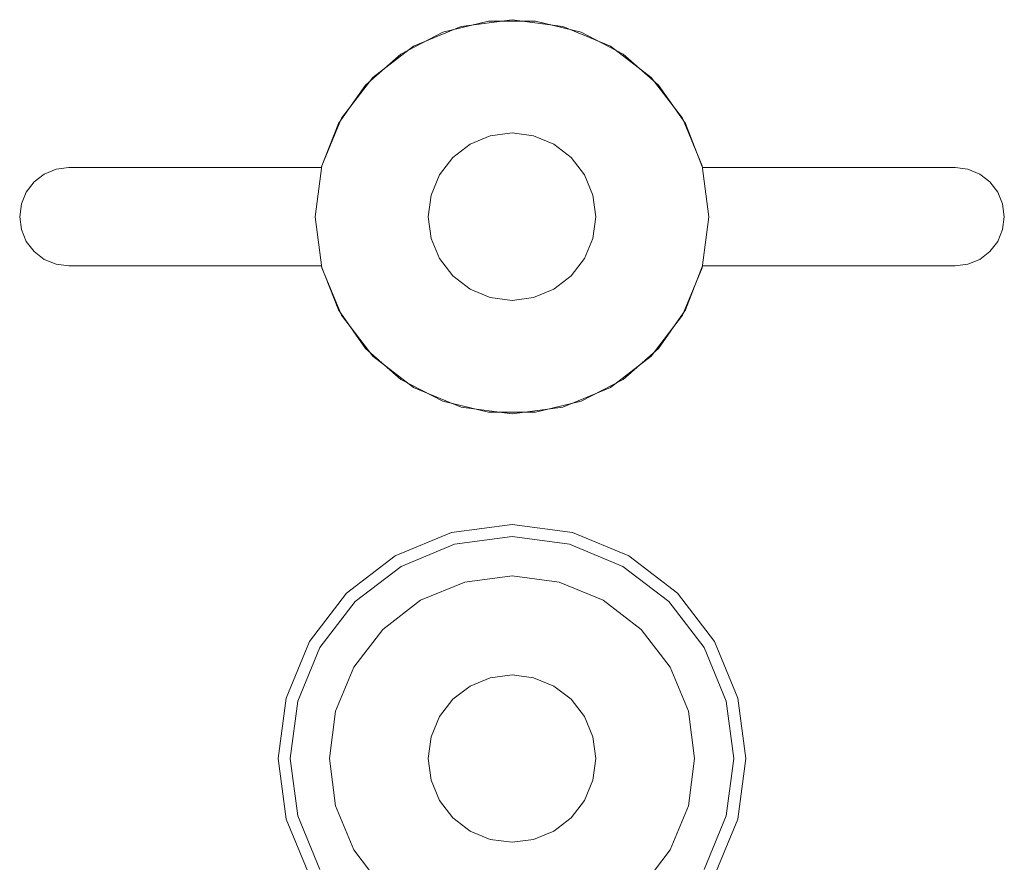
# Model space of a CAD drawing. Extents: x -620 to 300, y 62 to 1112.
# Tile 177 of 235: x 170.87 to 171.182, y 611.265 to 611.532. Entities that reach past the tile are written whole.
import ezdxf

# ---------------------------------------------------------------- set-up
doc = ezdxf.new("R2010")
doc.units = 0
doc.layers.get('0').update_dxf_attribs({"lineweight": 13})

# ---------------------------------------------------------------- blocks, each defined once
blk = doc.blocks.new('Referenz-A06CPVLKL0')
at = {"color": 9, "linetype": 'ByBlock', "lineweight": 13, "ltscale": 0.13, "true_color": 0xc1c9c4}
for p, q in [((171.00425, 611.52789), (171.01877, 611.53144)), ((171.01877, 611.53144), (171.00425, 611.52789)), ((171.02624, 611.53189), (171.01006, 611.52976)), ((171.02624, 611.53189), (171.01006, 611.52976)), ((171.01877, 611.53144), (171.03371, 611.53144)), ((171.03371, 611.53144), (171.01877, 611.53144)), ((171.04242, 611.52976), (171.02624, 611.53189)), ((171.04242, 611.52976), (171.02624, 611.53189)), ((171.03371, 611.53144), (171.04823, 611.52789)), ((171.04823, 611.52789), (171.03371, 611.53144)), ((171.01006, 611.52976), (170.99499, 611.52352)), ((171.01006, 611.52976), (170.99499, 611.52352)), ((171.05749, 611.52352), (171.04242, 611.52976)), ((171.05749, 611.52352), (171.04242, 611.52976)), ((170.99099, 611.521), (171.00425, 611.52789)), ((171.00425, 611.52789), (170.99099, 611.521)), ((171.04823, 611.52789), (171.06149, 611.521)), ((171.06149, 611.521), (171.04823, 611.52789)), ((170.99499, 611.52352), (170.98204, 611.51358)), ((170.99499, 611.52352), (170.98204, 611.51358)), ((171.07043, 611.51358), (171.05749, 611.52352)), ((171.07043, 611.51358), (171.05749, 611.52352)), ((170.97975, 611.51116), (170.99099, 611.521)), ((170.99099, 611.521), (170.97975, 611.51116)), ((171.06149, 611.521), (171.07273, 611.51116)), ((171.07273, 611.51116), (171.06149, 611.521)), ((170.98204, 611.51358), (170.97211, 611.50064)), ((170.98204, 611.51358), (170.97211, 611.50064)), ((171.08037, 611.50064), (171.07043, 611.51358)), ((171.08037, 611.50064), (171.07043, 611.51358)), ((170.97116, 611.49893), (170.97975, 611.51116)), ((170.97975, 611.51116), (170.97116, 611.49893)), ((171.07273, 611.51116), (171.08132, 611.49893)), ((171.08132, 611.49893), (171.07273, 611.51116)), ((170.97211, 611.50064), (170.96587, 611.48557)), ((170.97211, 611.50064), (170.96587, 611.48557)), ((171.08661, 611.48557), (171.08037, 611.50064)), ((171.08661, 611.48557), (171.08037, 611.50064)), ((170.96572, 611.48501), (170.97116, 611.49893)), ((170.97116, 611.49893), (170.96572, 611.48501)), ((171.08132, 611.49893), (171.08675, 611.48501)), ((171.08675, 611.48501), (171.08132, 611.49893)), ((171.01936, 611.49505), (171.01296, 611.49239)), ((171.01296, 611.49239), (171.01936, 611.49505)), ((171.02624, 611.49595), (171.01936, 611.49505)), ((171.01936, 611.49505), (171.02624, 611.49595)), ((171.03311, 611.49505), (171.02624, 611.49595)), ((171.02624, 611.49595), (171.03311, 611.49505)), ((171.03952, 611.49239), (171.03311, 611.49505)), ((171.03311, 611.49505), (171.03952, 611.49239)), ((171.01296, 611.49239), (171.00746, 611.48817)), ((171.00746, 611.48817), (171.01296, 611.49239)), ((171.04502, 611.48817), (171.03952, 611.49239)), ((171.03952, 611.49239), (171.04502, 611.48817)), ((171.00746, 611.48817), (171.00324, 611.48267)), ((171.00324, 611.48267), (171.00746, 611.48817)), ((171.04924, 611.48267), (171.04502, 611.48817)), ((171.04502, 611.48817), (171.04924, 611.48267)), ((170.8778, 611.48292), (170.88157, 611.48448)), ((170.88157, 611.48448), (170.8778, 611.48292)), ((170.88157, 611.48448), (170.88561, 611.48501)), ((170.88561, 611.48501), (170.88157, 611.48448)), ((170.88561, 611.48501), (170.96572, 611.48501)), ((170.96572, 611.48501), (170.88561, 611.48501)), ((170.88561, 611.48501), (170.88561, 611.48501)), ((170.96587, 611.48557), (170.96374, 611.46939)), ((170.96587, 611.48557), (170.96374, 611.46939)), ((170.96572, 611.48501), (170.96572, 611.48501)), ((171.08874, 611.46939), (171.08661, 611.48557)), ((171.08874, 611.46939), (171.08661, 611.48557)), ((171.08675, 611.48501), (171.16686, 611.48501)), ((171.16686, 611.48501), (171.08675, 611.48501)), ((171.08675, 611.48501), (171.08675, 611.48501)), ((171.16686, 611.48501), (171.17091, 611.48448)), ((171.17091, 611.48448), (171.16686, 611.48501)), ((171.16686, 611.48501), (171.16686, 611.48501)), ((171.17091, 611.48448), (171.17468, 611.48292)), ((171.17468, 611.48292), (171.17091, 611.48448)), ((170.87457, 611.48044), (170.8778, 611.48292)), ((170.8778, 611.48292), (170.87457, 611.48044)), ((171.00324, 611.48267), (171.00058, 611.47626)), ((171.00058, 611.47626), (171.00324, 611.48267)), ((171.0519, 611.47626), (171.04924, 611.48267)), ((171.04924, 611.48267), (171.0519, 611.47626)), ((171.17468, 611.48292), (171.17791, 611.48044)), ((171.17791, 611.48044), (171.17468, 611.48292)), ((170.87208, 611.4772), (170.87457, 611.48044)), ((170.87457, 611.48044), (170.87208, 611.4772)), ((171.17791, 611.48044), (171.1804, 611.4772)), ((171.1804, 611.4772), (171.17791, 611.48044)), ((170.87052, 611.47343), (170.87208, 611.4772)), ((170.87208, 611.4772), (170.87052, 611.47343)), ((171.00058, 611.47626), (170.99968, 611.46939)), ((170.99968, 611.46939), (171.00058, 611.47626)), ((171.0528, 611.46939), (171.0519, 611.47626)), ((171.0519, 611.47626), (171.0528, 611.46939)), ((171.1804, 611.4772), (171.18196, 611.47343)), ((171.18196, 611.47343), (171.1804, 611.4772)), ((170.86999, 611.46939), (170.87052, 611.47343)), ((170.87052, 611.47343), (170.86999, 611.46939)), ((171.18196, 611.47343), (171.18249, 611.46939)), ((171.18249, 611.46939), (171.18196, 611.47343)), ((170.87052, 611.46534), (170.86999, 611.46939)), ((170.86999, 611.46939), (170.87052, 611.46534)), ((170.96374, 611.46939), (170.96587, 611.45321)), ((170.96374, 611.46939), (170.96587, 611.45321)), ((170.99968, 611.46939), (171.00058, 611.46251)), ((171.00058, 611.46251), (170.99968, 611.46939)), ((171.0519, 611.46251), (171.0528, 611.46939)), ((171.0528, 611.46939), (171.0519, 611.46251)), ((171.08661, 611.45321), (171.08874, 611.46939)), ((171.08661, 611.45321), (171.08874, 611.46939)), ((171.18249, 611.46939), (171.18196, 611.46534)), ((171.18196, 611.46534), (171.18249, 611.46939)), ((170.87208, 611.46158), (170.87052, 611.46534)), ((170.87052, 611.46534), (170.87208, 611.46158)), ((171.00058, 611.46251), (171.00324, 611.45611)), ((171.00324, 611.45611), (171.00058, 611.46251)), ((171.04924, 611.45611), (171.0519, 611.46251)), ((171.0519, 611.46251), (171.04924, 611.45611)), ((171.18196, 611.46534), (171.1804, 611.46158)), ((171.1804, 611.46158), (171.18196, 611.46534)), ((170.87457, 611.45834), (170.87208, 611.46158)), ((170.87208, 611.46158), (170.87457, 611.45834)), ((171.1804, 611.46158), (171.17791, 611.45834)), ((171.17791, 611.45834), (171.1804, 611.46158)), ((170.8778, 611.45586), (170.87457, 611.45834)), ((170.87457, 611.45834), (170.8778, 611.45586)), ((171.17791, 611.45834), (171.17468, 611.45586)), ((171.17468, 611.45586), (171.17791, 611.45834)), ((170.88157, 611.4543), (170.8778, 611.45586)), ((170.8778, 611.45586), (170.88157, 611.4543)), ((170.88561, 611.45376), (170.88157, 611.4543)), ((170.88157, 611.4543), (170.88561, 611.45376)), ((170.96572, 611.45376), (170.88561, 611.45376)), ((170.88561, 611.45376), (170.96572, 611.45376)), ((170.88561, 611.45376), (170.88561, 611.45376)), ((170.97116, 611.43985), (170.96572, 611.45376)), ((170.96572, 611.45376), (170.97116, 611.43985)), ((170.96572, 611.45376), (170.96572, 611.45376)), ((170.96587, 611.45321), (170.97211, 611.43814)), ((170.96587, 611.45321), (170.97211, 611.43814)), ((171.00324, 611.45611), (171.00746, 611.45061)), ((171.00746, 611.45061), (171.00324, 611.45611)), ((171.04502, 611.45061), (171.04924, 611.45611)), ((171.04924, 611.45611), (171.04502, 611.45061)), ((171.08037, 611.43814), (171.08661, 611.45321)), ((171.08037, 611.43814), (171.08661, 611.45321)), ((171.08675, 611.45376), (171.08132, 611.43985)), ((171.08132, 611.43985), (171.08675, 611.45376)), ((171.16686, 611.45376), (171.08675, 611.45376)), ((171.08675, 611.45376), (171.16686, 611.45376)), ((171.08675, 611.45376), (171.08675, 611.45376)), ((171.17091, 611.4543), (171.16686, 611.45376)), ((171.16686, 611.45376), (171.17091, 611.4543)), ((171.16686, 611.45376), (171.16686, 611.45376)), ((171.17468, 611.45586), (171.17091, 611.4543)), ((171.17091, 611.4543), (171.17468, 611.45586)), ((171.00746, 611.45061), (171.01296, 611.44639)), ((171.01296, 611.44639), (171.00746, 611.45061)), ((171.03952, 611.44639), (171.04502, 611.45061)), ((171.04502, 611.45061), (171.03952, 611.44639)), ((171.01296, 611.44639), (171.01936, 611.44373)), ((171.01936, 611.44373), (171.01296, 611.44639)), ((171.03311, 611.44373), (171.03952, 611.44639)), ((171.03952, 611.44639), (171.03311, 611.44373)), ((171.01936, 611.44373), (171.02624, 611.44283)), ((171.02624, 611.44283), (171.01936, 611.44373)), ((171.02624, 611.44283), (171.03311, 611.44373)), ((171.03311, 611.44373), (171.02624, 611.44283)), ((170.97975, 611.42762), (170.97116, 611.43985)), ((170.97116, 611.43985), (170.97975, 611.42762)), ((170.97211, 611.43814), (170.98204, 611.42519)), ((170.97211, 611.43814), (170.98204, 611.42519)), ((171.07043, 611.42519), (171.08037, 611.43814)), ((171.07043, 611.42519), (171.08037, 611.43814)), ((171.08132, 611.43985), (171.07273, 611.42762)), ((171.07273, 611.42762), (171.08132, 611.43985)), ((170.99099, 611.41778), (170.97975, 611.42762)), ((170.97975, 611.42762), (170.99099, 611.41778)), ((170.98204, 611.42519), (170.99499, 611.41526)), ((170.98204, 611.42519), (170.99499, 611.41526)), ((171.05749, 611.41526), (171.07043, 611.42519)), ((171.05749, 611.41526), (171.07043, 611.42519)), ((171.07273, 611.42762), (171.06149, 611.41778)), ((171.06149, 611.41778), (171.07273, 611.42762)), ((171.00425, 611.41088), (170.99099, 611.41778)), ((170.99099, 611.41778), (171.00425, 611.41088)), ((171.06149, 611.41778), (171.04823, 611.41088)), ((171.04823, 611.41088), (171.06149, 611.41778)), ((170.99499, 611.41526), (171.01006, 611.40902)), ((170.99499, 611.41526), (171.01006, 611.40902)), ((171.04242, 611.40902), (171.05749, 611.41526)), ((171.04242, 611.40902), (171.05749, 611.41526)), ((171.01877, 611.40734), (171.00425, 611.41088)), ((171.00425, 611.41088), (171.01877, 611.40734)), ((171.04823, 611.41088), (171.03371, 611.40734)), ((171.03371, 611.40734), (171.04823, 611.41088)), ((171.01006, 611.40902), (171.02624, 611.40689)), ((171.01006, 611.40902), (171.02624, 611.40689)), ((171.03371, 611.40734), (171.01877, 611.40734)), ((171.01877, 611.40734), (171.03371, 611.40734)), ((171.02624, 611.40689), (171.04242, 611.40902)), ((171.02624, 611.40689), (171.04242, 611.40902)), ((171.00703, 611.3692), (170.98913, 611.36179)), ((171.02624, 611.37173), (171.00703, 611.3692)), ((171.04545, 611.3692), (171.02624, 611.37173)), ((171.06335, 611.36179), (171.04545, 611.3692)), ((171.00802, 611.36551), (171.02624, 611.36791)), ((171.02624, 611.36791), (171.04446, 611.36551)), ((170.99104, 611.35848), (171.00802, 611.36551)), ((171.04446, 611.36551), (171.06144, 611.35848)), ((170.98913, 611.36179), (170.97376, 611.34999)), ((171.07872, 611.34999), (171.06335, 611.36179)), ((170.97646, 611.34729), (170.99104, 611.35848)), ((171.06144, 611.35848), (171.07602, 611.34729)), ((171.01124, 611.35351), (170.99725, 611.34772)), ((171.01124, 611.35351), (170.99725, 611.34772)), ((171.02624, 611.35548), (171.01124, 611.35351)), ((171.02624, 611.35548), (171.01124, 611.35351)), ((171.04124, 611.35351), (171.02624, 611.35548)), ((171.04124, 611.35351), (171.02624, 611.35548)), ((171.05522, 611.34772), (171.04124, 611.35351)), ((171.05522, 611.34772), (171.04124, 611.35351)), ((170.97376, 611.34999), (170.96196, 611.33462)), ((170.96527, 611.33271), (170.97646, 611.34729)), ((170.99725, 611.34772), (170.98525, 611.3385)), ((170.99725, 611.34772), (170.98525, 611.3385)), ((171.06723, 611.3385), (171.05522, 611.34772)), ((171.06723, 611.3385), (171.05522, 611.34772)), ((171.07602, 611.34729), (171.08721, 611.33271)), ((171.09051, 611.33462), (171.07872, 611.34999)), ((170.98525, 611.3385), (170.97604, 611.3265)), ((170.98525, 611.3385), (170.97604, 611.3265)), ((171.07644, 611.3265), (171.06723, 611.3385)), ((171.07644, 611.3265), (171.06723, 611.3385)), ((170.96196, 611.33462), (170.95455, 611.31672)), ((171.09793, 611.31672), (171.09051, 611.33462)), ((170.95824, 611.31573), (170.96527, 611.33271)), ((171.08721, 611.33271), (171.09424, 611.31573)), ((170.97604, 611.3265), (170.97025, 611.31252)), ((170.97604, 611.3265), (170.97025, 611.31252)), ((171.08223, 611.31252), (171.07644, 611.3265)), ((171.08223, 611.31252), (171.07644, 611.3265)), ((171.01936, 611.32317), (171.01296, 611.32052)), ((171.01296, 611.32052), (171.01936, 611.32317)), ((171.02624, 611.32408), (171.01936, 611.32317)), ((171.01936, 611.32317), (171.02624, 611.32408)), ((171.03311, 611.32317), (171.02624, 611.32408)), ((171.02624, 611.32408), (171.03311, 611.32317)), ((171.03952, 611.32052), (171.03311, 611.32317)), ((171.03311, 611.32317), (171.03952, 611.32052)), ((171.01296, 611.32052), (171.00746, 611.3163)), ((171.00746, 611.3163), (171.01296, 611.32052)), ((171.04502, 611.3163), (171.03952, 611.32052)), ((171.03952, 611.32052), (171.04502, 611.3163)), ((170.95455, 611.31672), (170.95202, 611.29751)), ((170.95584, 611.29751), (170.95824, 611.31573)), ((171.00746, 611.3163), (171.00324, 611.3108)), ((171.00324, 611.3108), (171.00746, 611.3163)), ((171.04924, 611.3108), (171.04502, 611.3163)), ((171.04502, 611.3163), (171.04924, 611.3108)), ((171.09424, 611.31573), (171.09664, 611.29751)), ((171.10046, 611.29751), (171.09793, 611.31672)), ((170.97025, 611.31252), (170.96827, 611.29751)), ((170.97025, 611.31252), (170.96827, 611.29751)), ((171.08421, 611.29751), (171.08223, 611.31252)), ((171.08421, 611.29751), (171.08223, 611.31252)), ((171.00324, 611.3108), (171.00058, 611.30439)), ((171.00058, 611.30439), (171.00324, 611.3108)), ((171.0519, 611.30439), (171.04924, 611.3108)), ((171.04924, 611.3108), (171.0519, 611.30439)), ((171.00058, 611.30439), (170.99968, 611.29751)), ((170.99968, 611.29751), (171.00058, 611.30439)), ((171.0528, 611.29751), (171.0519, 611.30439)), ((171.0519, 611.30439), (171.0528, 611.29751)), ((170.95202, 611.29751), (170.95455, 611.2783)), ((170.95824, 611.27929), (170.95584, 611.29751)), ((170.96827, 611.29751), (170.97025, 611.28251)), ((170.96827, 611.29751), (170.97025, 611.28251)), ((170.99968, 611.29751), (171.00058, 611.29064)), ((171.00058, 611.29064), (170.99968, 611.29751)), ((171.0519, 611.29064), (171.0528, 611.29751)), ((171.0528, 611.29751), (171.0519, 611.29064)), ((171.08223, 611.28251), (171.08421, 611.29751)), ((171.08223, 611.28251), (171.08421, 611.29751)), ((171.09664, 611.29751), (171.09424, 611.27929)), ((171.09793, 611.2783), (171.10046, 611.29751)), ((171.00058, 611.29064), (171.00324, 611.28423)), ((171.00324, 611.28423), (171.00058, 611.29064)), ((171.04924, 611.28423), (171.0519, 611.29064)), ((171.0519, 611.29064), (171.04924, 611.28423)), ((170.97025, 611.28251), (170.97604, 611.26853)), ((170.97025, 611.28251), (170.97604, 611.26853)), ((171.00324, 611.28423), (171.00746, 611.27873)), ((171.00746, 611.27873), (171.00324, 611.28423)), ((171.04502, 611.27873), (171.04924, 611.28423)), ((171.04924, 611.28423), (171.04502, 611.27873)), ((171.07644, 611.26853), (171.08223, 611.28251)), ((171.07644, 611.26853), (171.08223, 611.28251)), ((170.95455, 611.2783), (170.96196, 611.2604)), ((170.96527, 611.26231), (170.95824, 611.27929)), ((171.00746, 611.27873), (171.01296, 611.27451)), ((171.01296, 611.27451), (171.00746, 611.27873)), ((171.03952, 611.27451), (171.04502, 611.27873)), ((171.04502, 611.27873), (171.03952, 611.27451)), ((171.09424, 611.27929), (171.08721, 611.26231)), ((171.09051, 611.2604), (171.09793, 611.2783)), ((171.01296, 611.27451), (171.01936, 611.27186)), ((171.01936, 611.27186), (171.01296, 611.27451)), ((171.03311, 611.27186), (171.03952, 611.27451)), ((171.03952, 611.27451), (171.03311, 611.27186)), ((171.01936, 611.27186), (171.02624, 611.27095)), ((171.02624, 611.27095), (171.01936, 611.27186)), ((171.02624, 611.27095), (171.03311, 611.27186)), ((171.03311, 611.27186), (171.02624, 611.27095)), ((170.97604, 611.26853), (170.98525, 611.25652)), ((170.97604, 611.26853), (170.98525, 611.25652)), ((171.06723, 611.25652), (171.07644, 611.26853)), ((171.06723, 611.25652), (171.07644, 611.26853))]:
    blk.add_line(p, q, dxfattribs=at)

msp = doc.modelspace()

# ---------------------------------------------------------------- block references
at = {"color": 8, "lineweight": 25, "ltscale": 0.25, "true_color": 0x808080}
msp.add_blockref('Referenz-A06CPVLKL0', (0, 0), dxfattribs=at)

doc.saveas('drawing.dxf')
